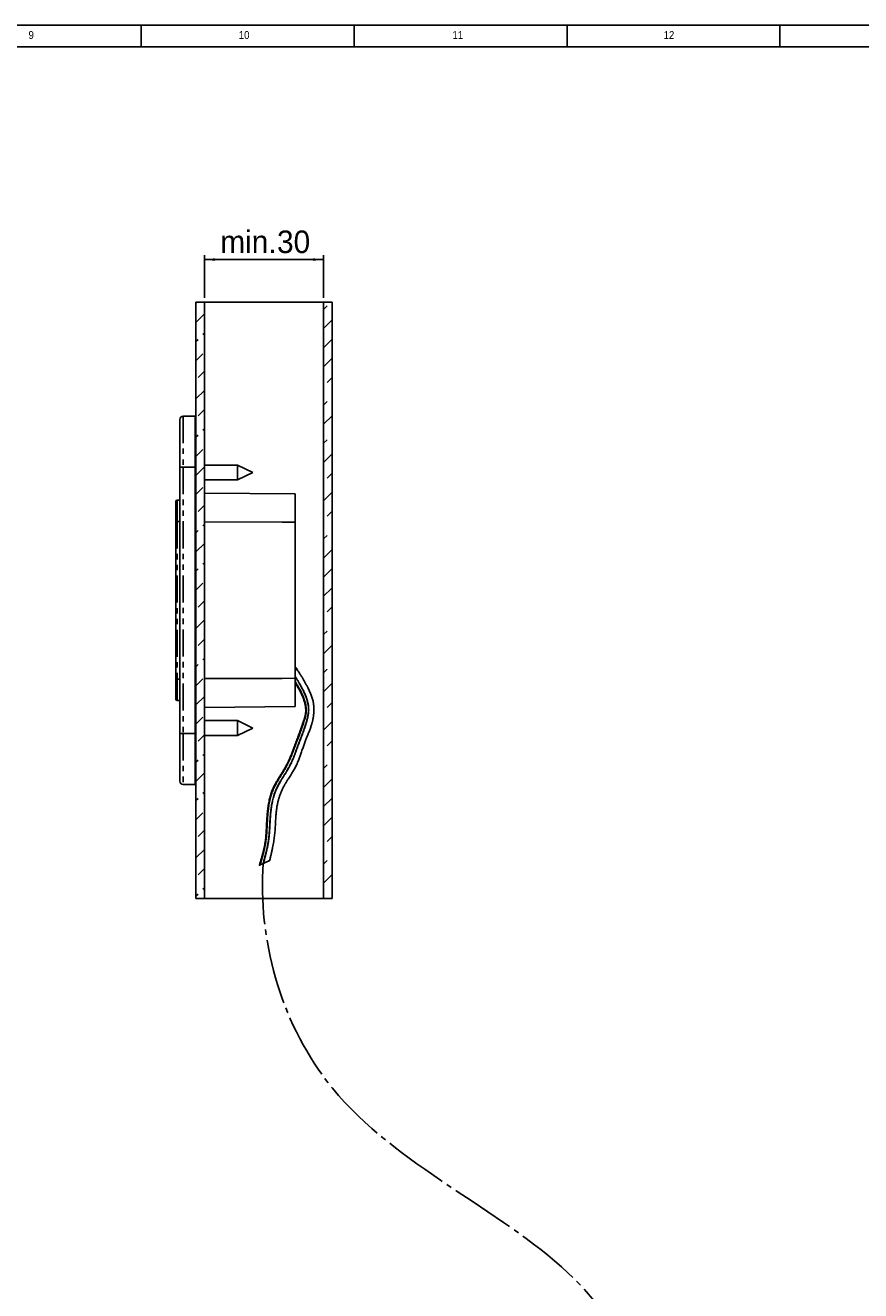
# Model space of a CAD drawing. Extents: x 5 to 844, y 5 to 589.
# Tile 20 of 21: x 443 to 639, y 292 to 589. Entities that reach past the tile are written whole.
import ezdxf

# ---------------------------------------------------------------- set-up
doc = ezdxf.new("R2010")
doc.units = 0
for name, pattern in [('SLD-DURCHGEHEND', [0]), ('SLD-PHANTOM', [12.7, 6.35, -1.27, 1.27, -1.27, 1.27, -1.27]), ('SLD-PUNKTSTRICH', [19.05, 15.24, -1.27, 1.27, -1.27])]:
    doc.linetypes.add(name, pattern=pattern)
doc.layers.get('0').update_dxf_attribs({"linetype": 'CONTINUOUS'})
doc.styles.add('SLDTEXTSTYLE1', font='ARIAL.TTF', dxfattribs={"width": 0.948})
doc.styles.add('SLDTEXTSTYLE2', font='GOTHIC.TTF', dxfattribs={"width": 0.913})
doc.dimstyles.new('SLDDIMSTYLE0', dxfattribs={"dimtxt": 5.136637, "dimasz": 2.5, "dimexe": 0, "dimexo": 0.0625, "dimgap": 1.284159, "dimtad": 1, "dimrnd": 1e-09, "dimzin": 12, "dimtxsty": 'SLDTEXTSTYLE1', "dimsah": 1, "dimcen": 0.09, "dimazin": 3, "dimtfac": 1, "dimtofl": 0, "dimtmove": 0, "dimatfit": 3, "dimtolj": 1, "dimtzin": 12})
pattern_1 = [(45, (0, 0), (-8.98026, 8.98026), []), (45, (4.49, 0), (-8.98026, 8.98026), [3.175, -1.5875]), (45, (8.98, 0), (-8.98026, 8.98026), [3.175, -1.5875]), (45, (13.47, 0), (-8.98026, 8.98026), [3.175, -1.5875])]

# ---------------------------------------------------------------- blocks, each defined once
blk = doc.blocks.new('_D_11')
at = {"color": 1, "linetype": 'SLD-DURCHGEHEND'}
for p, q in [((485.31, 525), (485.31, 535)), ((513.31, 525), (513.31, 535)), ((485.31, 534), (513.31, 534))]:
    blk.add_line(p, q, dxfattribs=at)
for points in [[(485.31, 534), (487.81, 533.69), (487.81, 534.31)], [(513.31, 534), (510.81, 534.31), (510.81, 533.69)]]:
    blk.add_solid(points, dxfattribs=at)
at = {"color": 1, "linetype": 'SLD-DURCHGEHEND', "char_height": 5.292, "attachment_point": 1, "style": 'SLDTEXTSTYLE1'}
for s, insert in [('min.', (489.05, 540.82)), ('30', (502.37, 540.82))]:
    blk.add_mtext(s, dxfattribs=dict(at, insert=insert))

msp = doc.modelspace()

# ---------------------------------------------------------------- hatches: boundary and pattern name
at = {"linetype": 'SLD-DURCHGEHEND'}
h = msp.add_hatch(dxfattribs=at)
h.set_pattern_fill('DIN 201 Leichtmetall und Aluminiumlegierung', style=0, pattern_type=2)
h.set_pattern_definition(pattern_1)
h.paths.add_polyline_path([(485.307, 523.997), (483.307, 523.997), (483.307, 383.997), (485.307, 383.997)], flags=0)
h = msp.add_hatch(dxfattribs=at)
h.set_pattern_fill('DIN 201 Leichtmetall und Aluminiumlegierung', style=0, pattern_type=2)
h.set_pattern_definition(pattern_1)
h.paths.add_polyline_path([(515.307, 383.997), (515.307, 523.997), (513.307, 523.997), (513.307, 383.997)], flags=0)

# ---------------------------------------------------------------- linework, layer by layer
at = {"color": 7, "linetype": 'SLD-DURCHGEHEND'}
for p, q in [((836, 589), (5.175, 589)), ((470.5, 584), (470.5, 589)), ((520.5, 589), (520.5, 584)), ((570.5, 584), (570.5, 589)), ((620.5, 589), (620.5, 584)), ((831.001, 583.92), (10, 583.92)), ((483.307, 523.997), (483.307, 383.997)), ((485.307, 523.997), (483.307, 523.997)), ((485.307, 383.997), (485.307, 523.997)), ((513.307, 523.997), (485.307, 523.997)), ((513.307, 523.997), (513.307, 383.997)), ((515.307, 523.997), (513.307, 523.997)), ((515.307, 523.997), (515.307, 383.997)), ((479.537, 485.247), (479.537, 496.447)), ((483.137, 497.247), (480.337, 497.247)), ((483.137, 497.247), (483.137, 485.247)), ((483.307, 496.515), (483.137, 496.509)), ((479.537, 422.747), (479.537, 485.247)), ((483.137, 485.247), (483.137, 422.747)), ((493.107, 485.747), (485.307, 485.747)), ((496.707, 483.997), (493.107, 485.747)), ((493.107, 485.733), (493.107, 485.747)), ((493.107, 482.247), (493.107, 485.733)), ((485.307, 482.247), (493.107, 482.247)), ((493.107, 482.247), (496.707, 483.997)), ((506.607, 478.971), (485.307, 479.157)), ((506.607, 478.971), (506.607, 472.316)), ((478.607, 472.497), (478.607, 477.197)), ((479.537, 477.497), (478.907, 477.497)), ((478.607, 435.497), (478.607, 472.497)), ((506.607, 472.316), (506.607, 435.678)), ((506.855, 438.126), (506.607, 438.206)), ((506.855, 438.126), (506.607, 437.364)), ((478.607, 430.798), (478.607, 435.497)), ((506.607, 435.678), (506.607, 429.023)), ((479.537, 430.497), (478.91, 430.497)), ((485.307, 428.837), (506.607, 429.023)), ((493.107, 425.747), (485.307, 425.747)), ((496.707, 423.997), (493.107, 425.747)), ((493.107, 425.733), (493.107, 425.747)), ((493.107, 422.247), (493.107, 425.733)), ((479.537, 411.547), (479.537, 422.747)), ((483.137, 422.747), (483.137, 410.747)), ((485.307, 422.247), (493.107, 422.247)), ((493.107, 422.247), (496.707, 423.997)), ((483.137, 410.747), (480.337, 410.747)), ((483.307, 411.48), (483.137, 411.486)), ((498.419, 391.895), (499.125, 392.22)), ((499.078, 392.158), (499.784, 392.483)), ((499.125, 392.22), (499.166, 392.236)), ((499.744, 392.466), (499.784, 392.483)), ((498.419, 391.895), (498.519, 391.935)), ((498.978, 392.118), (499.078, 392.158)), ((483.307, 383.997), (485.307, 383.997)), ((513.307, 383.997), (485.307, 383.997)), ((513.307, 383.997), (515.307, 383.997))]:
    msp.add_line(p, q, dxfattribs=at)
at = {"color": 7, "linetype": 'SLD-PHANTOM'}
for p, q in [((480.337, 497.247), (480.337, 485.247)), ((479.537, 485.247), (480.337, 485.247)), ((483.137, 485.247), (480.337, 485.247)), ((480.337, 485.247), (480.337, 422.747)), ((483.307, 484.497), (483.137, 484.497)), ((478.907, 477.497), (478.907, 472.497)), ((478.907, 472.497), (478.607, 472.497)), ((479.537, 472.497), (478.907, 472.497)), ((478.907, 472.497), (478.907, 435.497)), ((478.907, 435.497), (478.607, 435.497)), ((479.537, 435.497), (478.907, 435.497)), ((478.907, 435.497), (478.907, 430.498)), ((478.907, 430.498), (478.91, 430.497)), ((479.537, 422.747), (480.337, 422.747)), ((483.137, 422.747), (480.337, 422.747)), ((480.337, 422.747), (480.337, 410.747)), ((483.307, 423.497), (483.137, 423.497))]:
    msp.add_line(p, q, dxfattribs=at)
at = {"color": 7, "linetype": 'SLD-DURCHGEHEND', "flags": 128}
for points in [[(485.307, 472.397), (503.608, 472.327), (506.607, 472.316)], [(485.307, 435.597), (503.608, 435.667), (506.607, 435.678)], [(499.744, 392.466), (499.832, 392.507), (499.918, 392.547), (500.001, 392.585), (500.081, 392.622), (500.158, 392.658), (500.23, 392.692), (500.298, 392.723), (500.36, 392.753), (500.418, 392.78), (500.47, 392.805), (500.515, 392.827), (500.555, 392.846), (500.588, 392.862), (500.615, 392.876), (500.634, 392.886), (500.647, 392.893), (500.653, 392.897), (500.651, 392.898), (500.643, 392.895), (500.628, 392.889), (500.606, 392.881), (500.577, 392.869), (500.541, 392.854), (500.499, 392.836), (500.451, 392.815), (500.398, 392.792), (500.338, 392.765), (500.274, 392.737), (500.204, 392.706), (500.13, 392.673), (500.053, 392.639), (499.971, 392.602), (499.887, 392.564), (499.8, 392.525), (499.712, 392.485), (499.621, 392.444), (499.53, 392.402), (499.438, 392.361), (499.346, 392.319), (499.255, 392.277), (499.166, 392.236)], [(498.519, 391.935), (498.464, 391.909), (498.416, 391.886), (498.373, 391.865), (498.337, 391.848), (498.307, 391.833), (498.284, 391.821), (498.268, 391.813), (498.259, 391.807), (498.257, 391.805), (498.262, 391.806), (498.273, 391.81), (498.292, 391.817), (498.318, 391.827), (498.35, 391.841), (498.388, 391.857), (498.433, 391.876), (498.484, 391.899), (498.54, 391.923), (498.602, 391.951), (498.669, 391.98), (498.741, 392.012), (498.816, 392.046), (498.896, 392.081), (498.978, 392.118)]]:
    msp.add_lwpolyline(points, dxfattribs=at)
at = {"color": 7, "linetype": 'SLD-DURCHGEHEND'}
for centre, radius, start, end in [((480.337, 496.447), 0.8, 90, 180), ((478.907, 477.197), 0.3, 90, 180), ((478.907, 430.798), 0.3, 180.00404, 270.00439), ((480.337, 411.547), 0.8, 180, 270)]:
    msp.add_arc(centre, radius, start, end, dxfattribs=at)
for points, knots in [([(500.653, 392.897), (500.714, 393.158), (500.835, 393.673), (501.012, 394.439), (501.179, 395.191), (501.334, 395.927), (501.475, 396.649), (501.597, 397.343), (501.7, 398.009), (501.785, 398.649), (501.851, 399.276), (501.903, 399.889), (501.946, 400.51), (501.982, 401.136), (502.016, 401.766), (502.048, 402.375), (502.083, 402.963), (502.122, 403.529), (502.169, 404.073), (502.224, 404.595), (502.289, 405.095), (502.365, 405.574), (502.449, 406.031), (502.542, 406.469), (502.642, 406.887), (502.749, 407.285), (502.862, 407.666), (502.979, 408.029), (503.11, 408.402), (503.256, 408.783), (503.415, 409.167), (503.577, 409.526), (503.737, 409.861), (503.892, 410.163), (504.038, 410.435), (504.174, 410.678), (504.306, 410.906), (504.438, 411.127), (504.573, 411.35), (504.714, 411.579), (504.904, 411.882), (505.147, 412.265), (505.446, 412.734), (505.731, 413.185), (505.998, 413.618), (506.244, 414.03), (506.49, 414.461), (506.732, 414.912), (506.968, 415.386), (507.194, 415.883), (507.397, 416.368), (507.581, 416.836), (507.748, 417.284), (507.913, 417.744), (508.076, 418.215), (508.239, 418.694), (508.4, 419.173), (508.564, 419.657), (508.731, 420.14), (508.901, 420.616), (509.071, 421.069), (509.241, 421.5), (509.421, 421.947), (509.609, 422.408), (509.801, 422.882), (509.979, 423.334), (510.142, 423.764), (510.288, 424.174), (510.418, 424.564), (510.514, 424.878), (510.582, 425.119), (510.629, 425.291), (510.672, 425.458), (510.713, 425.628), (510.755, 425.811), (510.799, 426.014), (510.843, 426.242), (510.886, 426.485), (510.925, 426.743), (510.961, 427.014), (510.992, 427.308), (511.018, 427.624), (511.035, 427.96), (511.042, 428.314), (511.037, 428.685), (511.017, 429.073), (510.978, 429.48), (510.917, 429.901), (510.829, 430.336), (510.716, 430.781), (510.578, 431.233), (510.416, 431.691), (510.234, 432.152), (510.034, 432.616), (509.817, 433.085), (509.561, 433.607), (509.259, 434.182), (508.909, 434.811), (508.535, 435.449), (508.142, 436.098), (507.729, 436.76), (507.298, 437.437), (507.004, 437.894), (506.855, 438.126)], [0, 0, 0, 0, 0.01665582, 0.0329762, 0.04895004, 0.06456898, 0.07982773, 0.09472419, 0.10843857, 0.12183529, 0.1349194, 0.14769032, 0.16014174, 0.17365122, 0.18674102, 0.19940069, 0.21162223, 0.22340091, 0.23473573, 0.24562957, 0.25609002, 0.2661347, 0.27578411, 0.28505677, 0.29396919, 0.30253591, 0.31076944, 0.31868037, 0.32627743, 0.33539312, 0.34403369, 0.35220541, 0.35991116, 0.36715087, 0.37332542, 0.3791066, 0.38448781, 0.38973745, 0.3951505, 0.40072844, 0.40647235, 0.41743637, 0.42896326, 0.441053, 0.45068494, 0.46064599, 0.47093774, 0.48156467, 0.49253581, 0.50386146, 0.51554176, 0.525257, 0.53519285, 0.54533905, 0.55568233, 0.56620659, 0.57682074, 0.58714105, 0.5980804, 0.60857579, 0.61862071, 0.62822861, 0.63743002, 0.64861654, 0.65922446, 0.66928548, 0.67882356, 0.68785614, 0.69639483, 0.70444565, 0.70826713, 0.7119679, 0.71554731, 0.71903911, 0.72287223, 0.72718524, 0.73199443, 0.7373201, 0.74255104, 0.74823176, 0.75436477, 0.76094702, 0.76797045, 0.77528483, 0.7829935, 0.79107297, 0.79949492, 0.80838938, 0.81759127, 0.82710532, 0.83693234, 0.84706589, 0.85730182, 0.86779328, 0.87851207, 0.88945428, 0.90400356, 0.91894292, 0.9342802, 0.95002646, 0.96620598, 0.98285086, 1, 1, 1, 1]), ([(506.607, 434.708), (506.65, 434.639), (506.803, 434.392), (507.056, 433.969), (507.361, 433.444), (507.645, 432.93), (507.906, 432.428), (508.134, 431.956), (508.329, 431.515), (508.496, 431.104), (508.644, 430.701), (508.771, 430.308), (508.879, 429.923), (508.967, 429.55), (509.036, 429.188), (509.084, 428.84), (509.113, 428.506), (509.124, 428.186), (509.117, 427.882), (509.093, 427.593), (509.055, 427.319), (509.008, 427.06), (508.953, 426.814), (508.886, 426.552), (508.808, 426.277), (508.721, 425.994), (508.635, 425.729), (508.549, 425.474), (508.435, 425.135), (508.287, 424.705), (508.092, 424.147), (507.876, 423.539), (507.639, 422.882), (507.403, 422.236), (507.169, 421.602), (506.941, 420.985), (506.709, 420.361), (506.476, 419.732), (506.24, 419.099), (506.027, 418.535), (505.833, 418.036), (505.657, 417.596), (505.469, 417.14), (505.267, 416.669), (505.047, 416.182), (504.813, 415.692), (504.561, 415.197), (504.291, 414.7), (503.995, 414.193), (503.676, 413.672), (503.371, 413.19), (503.089, 412.746), (502.834, 412.342), (502.576, 411.926), (502.317, 411.497), (502.062, 411.054), (501.813, 410.594), (501.58, 410.129), (501.367, 409.659), (501.175, 409.184), (500.999, 408.691), (500.838, 408.18), (500.693, 407.653), (500.558, 407.092), (500.436, 406.5), (500.326, 405.876), (500.232, 405.239), (500.152, 404.59), (500.086, 403.933), (500.031, 403.27), (499.981, 402.518), (499.936, 401.677), (499.892, 400.746), (499.843, 399.807), (499.786, 398.967), (499.719, 398.227), (499.644, 397.587), (499.549, 396.943), (499.432, 396.295), (499.296, 395.642), (499.133, 394.945), (498.942, 394.201), (498.725, 393.41), (498.494, 392.611), (498.336, 392.075), (498.257, 391.805)], [0, 0, 0, 0, 0.0053361, 0.0191524, 0.0325145, 0.0454153, 0.0578526, 0.0698258, 0.079925, 0.0896786, 0.0990956, 0.1081871, 0.1169596, 0.1253968, 0.1334836, 0.1412133, 0.1485861, 0.155608, 0.1622897, 0.168647, 0.174709, 0.1805004, 0.186036, 0.1913233, 0.1983361, 0.2048602, 0.2108858, 0.2166922, 0.2225949, 0.2344625, 0.2466739, 0.2616269, 0.2769893, 0.2927111, 0.3070074, 0.3215029, 0.3361508, 0.3509006, 0.365724, 0.3806893, 0.3906621, 0.4010622, 0.4118945, 0.4231672, 0.4348925, 0.4470883, 0.4590399, 0.4714586, 0.4843734, 0.4977955, 0.5117253, 0.5219827, 0.5324924, 0.5432503, 0.5542534, 0.5655003, 0.5769936, 0.5887418, 0.5997488, 0.6110026, 0.6225142, 0.6342859, 0.6463153, 0.6585959, 0.6722659, 0.6862003, 0.7003712, 0.7147438, 0.7292763, 0.7439198, 0.7586313, 0.7789702, 0.7994544, 0.8201039, 0.8409456, 0.8549679, 0.8691145, 0.8834117, 0.8978814, 0.9125358, 0.9273826, 0.9451331, 0.9631571, 0.9814493, 1, 1, 1, 1]), ([(506.607, 434.989), (506.697, 434.844), (506.915, 434.492), (507.251, 433.927), (507.612, 433.295), (507.913, 432.728), (508.16, 432.23), (508.356, 431.804), (508.539, 431.373), (508.705, 430.937), (508.854, 430.497), (508.978, 430.074), (509.076, 429.668), (509.151, 429.283), (509.206, 428.898), (509.238, 428.514), (509.246, 428.132), (509.226, 427.753), (509.178, 427.365), (509.105, 426.968), (509.007, 426.561), (508.892, 426.153), (508.766, 425.744), (508.584, 425.182), (508.343, 424.465), (508.037, 423.592), (507.718, 422.71), (507.391, 421.825), (507.061, 420.94), (506.732, 420.058), (506.431, 419.244), (506.15, 418.499), (505.888, 417.822), (505.616, 417.152), (505.331, 416.489), (505.028, 415.834), (504.703, 415.187), (504.361, 414.564), (504.003, 413.964), (503.64, 413.381), (503.27, 412.799), (502.9, 412.212), (502.537, 411.619), (502.212, 411.058), (501.928, 410.53), (501.684, 410.036), (501.46, 409.53), (501.259, 409.011), (501.078, 408.482), (500.906, 407.906), (500.747, 407.285), (500.603, 406.618), (500.481, 405.946), (500.378, 405.269), (500.285, 404.522), (500.206, 403.707), (500.141, 402.829), (500.092, 401.967), (500.05, 401.121), (500.009, 400.291), (499.96, 399.468), (499.897, 398.652), (499.812, 397.841), (499.697, 397.036), (499.555, 396.259), (499.394, 395.507), (499.221, 394.781), (499.033, 394.058), (498.834, 393.336), (498.628, 392.615), (498.489, 392.135), (498.419, 391.895)], [0, 0, 0, 0, 0.0111699, 0.0271834, 0.0431219, 0.0589706, 0.0692934, 0.0795706, 0.0898035, 0.0999972, 0.1101605, 0.1202987, 0.1289478, 0.1375372, 0.1460518, 0.1544839, 0.1628335, 0.1711112, 0.1793567, 0.188448, 0.1976063, 0.2068601, 0.2162245, 0.225705, 0.2456282, 0.2659148, 0.2864548, 0.3071363, 0.3278463, 0.3484711, 0.3689193, 0.3848676, 0.4007343, 0.4165427, 0.43232, 0.4480991, 0.4639193, 0.4798277, 0.4947516, 0.509777, 0.5248889, 0.540068, 0.5552962, 0.5705622, 0.5825839, 0.5946375, 0.6067395, 0.618909, 0.6311507, 0.6434623, 0.6583184, 0.673246, 0.6882187, 0.7032042, 0.7181649, 0.7376486, 0.7569227, 0.7759668, 0.79432, 0.8125011, 0.8305317, 0.848438, 0.8662549, 0.8840293, 0.9018031, 0.9181125, 0.9344461, 0.9508058, 0.967189, 0.9835898, 1, 1, 1, 1]), ([(506.607, 436.12), (506.65, 436.053), (506.824, 435.777), (507.126, 435.292), (507.509, 434.661), (507.88, 434.024), (508.211, 433.425), (508.5, 432.863), (508.75, 432.342), (508.982, 431.811), (509.193, 431.272), (509.364, 430.775), (509.497, 430.324), (509.598, 429.923), (509.679, 429.518), (509.738, 429.112), (509.774, 428.704), (509.782, 428.295), (509.763, 427.873), (509.719, 427.439), (509.649, 426.992), (509.56, 426.548), (509.455, 426.106), (509.316, 425.575), (509.136, 424.958), (508.91, 424.256), (508.669, 423.559), (508.416, 422.866), (508.071, 421.952), (507.632, 420.818), (507.22, 419.707), (506.906, 418.846), (506.682, 418.238), (506.452, 417.633), (506.215, 417.032), (505.965, 416.437), (505.701, 415.848), (505.42, 415.268), (505.111, 414.685), (504.773, 414.1), (504.413, 413.51), (504.045, 412.925), (503.676, 412.34), (503.311, 411.752), (502.983, 411.2), (502.695, 410.684), (502.446, 410.204), (502.215, 409.714), (502.006, 409.215), (501.816, 408.706), (501.634, 408.156), (501.463, 407.562), (501.306, 406.924), (501.171, 406.281), (501.057, 405.632), (500.951, 404.912), (500.859, 404.122), (500.785, 403.265), (500.73, 402.417), (500.685, 401.578), (500.643, 400.749), (500.596, 399.922), (500.536, 399.099), (500.456, 398.278), (500.346, 397.462), (500.203, 396.622), (500.027, 395.758), (499.823, 394.871), (499.6, 393.986), (499.366, 393.102), (499.205, 392.514), (499.125, 392.22)], [0, 0, 0, 0, 0.0051302, 0.0209777, 0.0368123, 0.0526321, 0.068439, 0.0808508, 0.0932585, 0.1056702, 0.1181, 0.1305616, 0.1394643, 0.1483469, 0.1571973, 0.16601, 0.1747875, 0.1835414, 0.1922956, 0.20195, 0.2116425, 0.2213719, 0.2311256, 0.2408837, 0.2566851, 0.2724935, 0.2883177, 0.3041604, 0.3200201, 0.3512035, 0.3823904, 0.3963031, 0.4102032, 0.4240869, 0.4379525, 0.4518013, 0.4656388, 0.479476, 0.4933305, 0.5081126, 0.522933, 0.5377803, 0.5526366, 0.5674827, 0.5823035, 0.5939267, 0.6055342, 0.6171367, 0.6287501, 0.640385, 0.6520475, 0.6660827, 0.6801614, 0.694278, 0.7084216, 0.7225774, 0.7411012, 0.7595674, 0.7779657, 0.7958292, 0.8136396, 0.8313984, 0.8491107, 0.8667888, 0.8844568, 0.9021423, 0.9216338, 0.9411716, 0.960753, 0.9803676, 1, 1, 1, 1]), ([(506.607, 436.182), (506.654, 436.107), (506.833, 435.825), (507.14, 435.332), (507.523, 434.701), (507.895, 434.063), (508.226, 433.464), (508.516, 432.902), (508.767, 432.38), (509.001, 431.849), (509.214, 431.309), (509.386, 430.811), (509.521, 430.36), (509.623, 429.957), (509.706, 429.551), (509.767, 429.143), (509.804, 428.734), (509.814, 428.324), (509.797, 427.9), (509.753, 427.463), (509.685, 427.015), (509.598, 426.568), (509.494, 426.124), (509.356, 425.591), (509.178, 424.973), (508.952, 424.27), (508.711, 423.573), (508.458, 422.879), (508.113, 421.965), (507.673, 420.832), (507.261, 419.72), (506.948, 418.858), (506.723, 418.25), (506.494, 417.644), (506.257, 417.042), (506.008, 416.445), (505.744, 415.856), (505.463, 415.274), (505.154, 414.69), (504.817, 414.105), (504.458, 413.515), (504.09, 412.929), (503.72, 412.344), (503.355, 411.757), (503.027, 411.206), (502.739, 410.69), (502.489, 410.21), (502.258, 409.722), (502.049, 409.224), (501.859, 408.716), (501.676, 408.167), (501.504, 407.575), (501.346, 406.939), (501.21, 406.297), (501.095, 405.65), (500.989, 404.932), (500.896, 404.144), (500.822, 403.288), (500.766, 402.44), (500.721, 401.601), (500.679, 400.773), (500.632, 399.946), (500.572, 399.122), (500.492, 398.301), (500.383, 397.483), (500.24, 396.643), (500.065, 395.778), (499.861, 394.89), (499.639, 394.004), (499.405, 393.12), (499.245, 392.531), (499.166, 392.236)], [0, 0, 0, 0, 0.005658, 0.0214933, 0.0373181, 0.0531314, 0.0689364, 0.0813504, 0.0937638, 0.106185, 0.1186284, 0.1311076, 0.1400255, 0.1489258, 0.1577964, 0.166632, 0.1754352, 0.1842178, 0.1930026, 0.2026911, 0.2124161, 0.2221744, 0.2319518, 0.2417269, 0.2575417, 0.2733498, 0.2891639, 0.30499, 0.3208296, 0.3519745, 0.3831403, 0.3970506, 0.4109514, 0.4248378, 0.4387068, 0.4525587, 0.466398, 0.4802348, 0.4940856, 0.5088601, 0.5236691, 0.5385017, 0.5533398, 0.5681645, 0.5829602, 0.5945611, 0.6061435, 0.617718, 0.6293002, 0.640901, 0.652527, 0.666516, 0.680547, 0.6946153, 0.7087115, 0.7228219, 0.7412916, 0.7597122, 0.778074, 0.79591, 0.8136996, 0.8314433, 0.8491449, 0.8668155, 0.8844779, 0.9021588, 0.9216461, 0.9411804, 0.9607586, 0.9803703, 1, 1, 1, 1]), ([(478.608, 430.796), (478.608, 430.794), (478.607, 430.778), (478.611, 430.746), (478.622, 430.703), (478.639, 430.661), (478.661, 430.625), (478.687, 430.593), (478.716, 430.566), (478.747, 430.543), (478.778, 430.526), (478.809, 430.513), (478.839, 430.505), (478.866, 430.5), (478.889, 430.498), (478.904, 430.497), (478.91, 430.497), (478.91, 430.497)], [0, 0, 0, 0, 0.0113761, 0.1003901, 0.1967529, 0.2888814, 0.3770989, 0.4618088, 0.543197, 0.6212864, 0.6959328, 0.7667456, 0.8328996, 0.8930817, 0.9467212, 0.9960839, 1, 1, 1, 1])]:
    msp.add_open_spline(points, degree=3, knots=knots, dxfattribs=at)
at = {"color": 1, "linetype": 'SLD-PUNKTSTRICH'}
msp.add_open_spline([(579.713, 224.383), (610.544, 301.141), (517.265, 304.485), (497.854, 374.541), (499.125, 392.22)], degree=3, knots=[0, 0, 0, 0, 0.726294, 1, 1, 1, 1], dxfattribs=at)

# ---------------------------------------------------------------- texts
at = {"color": 7, "linetype": 'CONTINUOUS', "attachment_point": 1, "style": 'SLDTEXTSTYLE2'}
for s, insert, char_height in [('9', (444.01, 587.646), 1.852), ('10', (493.385, 587.646), 1.8521), ('11', (543.594, 587.646), 1.8521), ('12', (593.177, 587.646), 1.8521)]:
    msp.add_mtext(s, dxfattribs=dict(at, insert=insert, char_height=char_height))

# ---------------------------------------------------------------- dimensions: what is measured, and where the dimension line sits
at = {"color": 1, "linetype": 'SLD-DURCHGEHEND'}
dim = msp.add_linear_dim(base=(513.307, 533.997), p1=(485.307, 523.997), p2=(513.307, 523.997), text='min.<>', dimstyle='SLDDIMSTYLE0', dxfattribs=at)
dim.commit()
dim.dimension.update_dxf_attribs({"geometry": '_D_11', "text_midpoint": (499.631, 533.997), "dimtype": 160})

doc.saveas('drawing.dxf')
